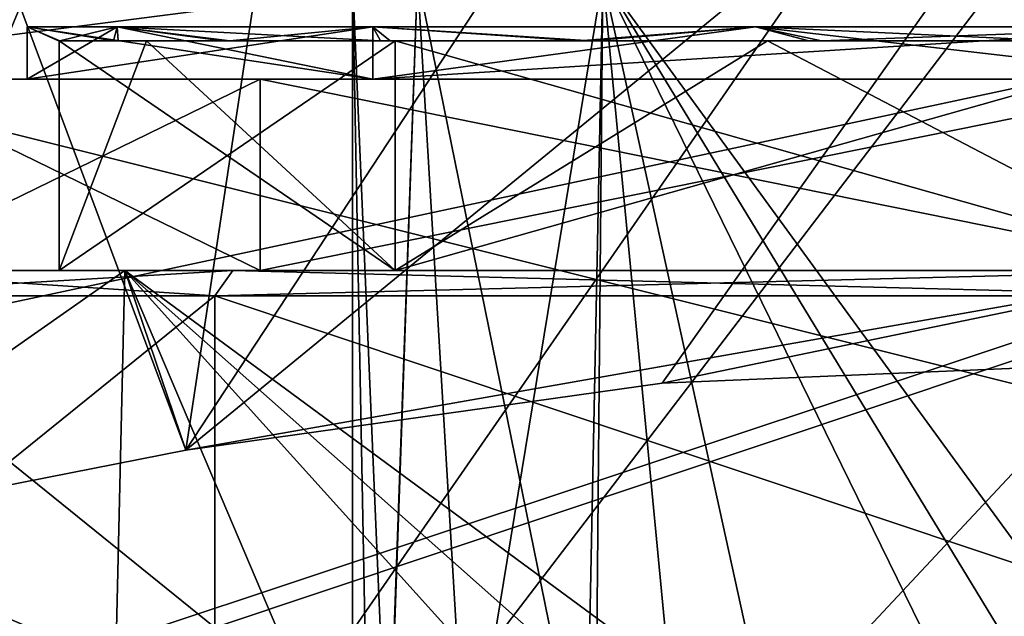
# Model space of a CAD drawing. Header units: millimetres. Extents: x -106 to 198, y -388 to 267.
# Tile 44 of 256: x -9.31 to -1.59, y 17.8 to 22.48. Entities that reach past the tile are written whole.
import ezdxf

# ---------------------------------------------------------------- set-up
doc = ezdxf.new("R2010")
doc.units = ezdxf.units.MM
doc.header["$LTSCALE"] = 52.148148
for name, color, linetype in [('240', 7, 'CONTINUOUS'), ('242', 7, 'CONTINUOUS'), ('248', 7, 'CONTINUOUS'), ('249', 7, 'CONTINUOUS'), ('40', 7, 'CONTINUOUS'), ('42', 7, 'CONTINUOUS'), ('45', 7, 'CONTINUOUS'), ('5520', 7, 'CONTINUOUS'), ('5525', 7, 'CONTINUOUS'), ('5565', 7, 'CONTINUOUS'), ('582', 7, 'CONTINUOUS'), ('591', 7, 'CONTINUOUS'), ('606', 7, 'CONTINUOUS'), ('607', 7, 'CONTINUOUS'), ('614', 7, 'CONTINUOUS'), ('615', 7, 'CONTINUOUS'), ('639', 7, 'CONTINUOUS'), ('9', 7, 'CONTINUOUS')]:
    doc.layers.add(name, color=color, linetype=linetype)

msp = doc.modelspace()

# ---------------------------------------------------------------- linework, layer by layer
at = {"layer": '240', "linetype": 'CONTINUOUS'}
for points in [[(-10.5, 22.0177, 50), (-7.4242, 22.0177, 42.5749), (-9.25, 22.0177, 50), (-10.5, 22.0177, 50)], [(-7.4242, 22.0177, 57.4251), (-10.5, 22.0177, 50), (-9.25, 22.0177, 50), (-7.4242, 22.0177, 57.4251)], [(-9.25, 22.0177, 50), (-7.4242, 22.0177, 42.5749), (-6.5404, 22.0177, 43.4589), (-9.25, 22.0177, 50)], [(-6.5404, 22.0177, 56.5411), (-7.4242, 22.0177, 57.4251), (-9.25, 22.0177, 50), (-6.5404, 22.0177, 56.5411)], [(-7.4242, 22.0177, 42.5749), (0, 22.0177, 39.5), (-6.5404, 22.0177, 43.4589), (-7.4242, 22.0177, 42.5749)], [(0, 22.0177, 60.5), (-7.4242, 22.0177, 57.4251), (0, 22.0177, 59.25), (0, 22.0177, 60.5)], [(0, 22.0177, 59.25), (-7.4242, 22.0177, 57.4251), (-6.5404, 22.0177, 56.5411), (0, 22.0177, 59.25)], [(0, 22.0177, 39.5), (0, 22.0177, 40.75), (-6.5404, 22.0177, 43.4589), (0, 22.0177, 39.5)]]:
    msp.add_3dface(points, dxfattribs=at)
at = {"layer": '242', "linetype": 'CONTINUOUS'}
for points in [[(-12, 20.5177, 50), (-8.485, 20.5177, 41.5144), (-10.8, 20.5177, 50), (-12, 20.5177, 50)], [(-8.485, 20.5177, 58.4856), (-12, 20.5177, 50), (-10.8, 20.5177, 50), (-8.485, 20.5177, 58.4856)], [(-10.8, 20.5177, 50), (-8.485, 20.5177, 41.5144), (-7.6367, 20.5177, 42.3633), (-10.8, 20.5177, 50)], [(-7.6367, 20.5177, 57.6367), (-8.485, 20.5177, 58.4856), (-10.8, 20.5177, 50), (-7.6367, 20.5177, 57.6367)], [(-8.485, 20.5177, 41.5144), (0, 20.5177, 38), (-7.6367, 20.5177, 42.3633), (-8.485, 20.5177, 41.5144)], [(0, 20.5177, 62), (-8.485, 20.5177, 58.4856), (0, 20.5177, 60.8), (0, 20.5177, 62)], [(0, 20.5177, 60.8), (-8.485, 20.5177, 58.4856), (-7.6367, 20.5177, 57.6367), (0, 20.5177, 60.8)], [(0, 20.5177, 38), (0, 20.5177, 39.2), (-7.6367, 20.5177, 42.3633), (0, 20.5177, 38)]]:
    msp.add_3dface(points, dxfattribs=at)
at = {"layer": '248', "linetype": 'CONTINUOUS'}
for points in [[(-7.4242, 22.0177, 42.5749), (-10.5, 22.0177, 50), (-7.4245, 20.5177, 42.5753), (-7.4242, 22.0177, 42.5749)], [(-10.5, 22.0177, 50), (-7.4242, 22.0177, 57.4251), (-10.5, 20.5177, 50), (-10.5, 22.0177, 50)], [(-7.4245, 20.5177, 42.5753), (-10.5, 22.0177, 50), (-10.5, 20.5177, 50), (-7.4245, 20.5177, 42.5753)], [(-10.5, 20.5177, 50), (-7.4242, 22.0177, 57.4251), (-7.4245, 20.5177, 57.4247), (-10.5, 20.5177, 50)], [(0, 20.5177, 39.5), (-7.4242, 22.0177, 42.5749), (-7.4245, 20.5177, 42.5753), (0, 20.5177, 39.5)], [(-7.4242, 22.0177, 57.4251), (0, 22.0177, 60.5), (-7.4245, 20.5177, 57.4247), (-7.4242, 22.0177, 57.4251)], [(0, 22.0177, 60.5), (0, 20.5177, 60.5), (-7.4245, 20.5177, 57.4247), (0, 22.0177, 60.5)], [(0, 22.0177, 39.5), (-7.4242, 22.0177, 42.5749), (0, 20.5177, 39.5), (0, 22.0177, 39.5)]]:
    msp.add_3dface(points, dxfattribs=at)
at = {"layer": '249', "linetype": 'CONTINUOUS'}
for points in [[(-11.6589, 16.9424, 47.1591), (-8.6104, 15.1137, 41.6417), (-12, 20.5177, 50), (-11.6589, 16.9424, 47.1591)], [(-8.6104, 15.1137, 41.6417), (-8.485, 20.5177, 41.5144), (-12, 20.5177, 50), (-8.6104, 15.1137, 41.6417)], [(-11.4707, 18.4241, 53.5247), (-12, 20.5177, 50), (-8.485, 20.5177, 58.4856), (-11.4707, 18.4241, 53.5247)], [(-8.0064, 19.107, 58.9386), (-11.4707, 18.4241, 53.5247), (-8.485, 20.5177, 58.4856), (-8.0064, 19.107, 58.9386)], [(-8.6104, 15.1137, 41.6417), (-5.9873, 14.6425, 39.6004), (-8.485, 20.5177, 41.5144), (-8.6104, 15.1137, 41.6417)], [(-5.9873, 14.6425, 39.6004), (-2.929, 14.3568, 38.3629), (-8.485, 20.5177, 41.5144), (-5.9873, 14.6425, 39.6004)], [(-2.929, 14.3568, 38.3629), (-1.4687, 14.2898, 38.0902), (-8.485, 20.5177, 41.5144), (-2.929, 14.3568, 38.3629)], [(-8.0064, 19.107, 58.9386), (-8.485, 20.5177, 58.4856), (0, 20.5177, 62), (-8.0064, 19.107, 58.9386)], [(-1.4687, 14.2898, 38.0902), (0, 14.2658, 38), (-8.485, 20.5177, 41.5144), (-1.4687, 14.2898, 38.0902)], [(0, 14.2658, 38), (0, 20.5177, 38), (-8.485, 20.5177, 41.5144), (0, 14.2658, 38)], [(-8.0064, 19.107, 58.9386), (0, 20.5177, 62), (-4.2705, 19.6325, 61.2144), (-8.0064, 19.107, 58.9386)], [(0, 20.5177, 62), (0, 19.8138, 62), (-4.2705, 19.6325, 61.2144), (0, 20.5177, 62)]]:
    msp.add_3dface(points, dxfattribs=at)
at = {"layer": '40', "linetype": 'CONTINUOUS'}
for points in [[(-15.2139, 24.4469, 36.5404), (15.2139, 25.5281, 36.5404), (-14.6844, 21.6838, 36.5404), (-15.2139, 24.4469, 36.5404)], [(-14.6844, 21.6838, 36.5404), (15.2139, 25.5281, 36.5404), (-13.2354, 19.44, 36.5404), (-14.6844, 21.6838, 36.5404)], [(-13.2354, 19.44, 36.5404), (15.2139, 25.5281, 36.5404), (-8.795, 17.5281, 36.5404), (-13.2354, 19.44, 36.5404)], [(-8.795, 17.5281, 36.5404), (15.2139, 25.5281, 36.5404), (8.795, 17.5281, 36.5404), (-8.795, 17.5281, 36.5404)]]:
    msp.add_3dface(points, dxfattribs=at)
at = {"layer": '42', "linetype": 'CONTINUOUS'}
msp.add_3dface([(-13.2354, 19.44, 36.5404), (-8.795, 17.5281, 36.5404), (-12.5359, 15, 27.6513), (-13.2354, 19.44, 36.5404)], dxfattribs=at)
at = {"layer": '45', "linetype": 'CONTINUOUS'}
for points in [[(-8.0064, 19.107, 58.9386), (-6.942, 26.144, 89.4189), (-11.488, 28.4275, 94.0593), (-8.0064, 19.107, 58.9386)], [(-11.4707, 18.4241, 53.5247), (-8.0064, 19.107, 58.9386), (-11.488, 28.4275, 94.0593), (-11.4707, 18.4241, 53.5247)]]:
    msp.add_3dface(points, dxfattribs=at)
at = {"layer": '5520', "linetype": 'CONTINUOUS'}
for points in [[(-6.942, 26.144, 89.4189), (-8.0064, 19.107, 58.9386), (-3.6149, 25.794, 87.9028), (-6.942, 26.144, 89.4189)], [(-8.0064, 19.107, 58.9386), (0, 25.6744, 87.3851), (-3.6149, 25.794, 87.9028), (-8.0064, 19.107, 58.9386)], [(-8.0064, 19.107, 58.9386), (-4.2705, 19.6325, 61.2144), (0, 25.6744, 87.3851), (-8.0064, 19.107, 58.9386)], [(-4.2705, 19.6325, 61.2144), (0, 19.8138, 62), (0, 25.6744, 87.3851), (-4.2705, 19.6325, 61.2144)]]:
    msp.add_3dface(points, dxfattribs=at)
at = {"layer": '5525', "linetype": 'CONTINUOUS'}
for points in [[(17, 15, -17), (0, 23.5, -17), (-17, 23.5, -17), (17, 15, -17)], [(-17, 15, -17), (17, 15, -17), (-17, 23.5, -17), (-17, 15, -17)]]:
    msp.add_3dface(points, dxfattribs=at)
at = {"layer": '5565', "linetype": 'CONTINUOUS'}
for points in [[(-6.5404, 22.0177, 56.5411), (-9.25, 22.0177, 50), (-6.5407, 22.4294, 56.5407), (-6.5404, 22.0177, 56.5411)], [(-9.25, 22.0177, 50), (-6.5404, 22.0177, 43.4589), (-9.25, 22.4294, 50), (-9.25, 22.0177, 50)], [(-9.25, 22.0177, 50), (-9.25, 22.4294, 50), (-8.5459, 22.4294, 53.5398), (-9.25, 22.0177, 50)], [(-9.25, 22.0177, 50), (-8.5459, 22.4294, 53.5398), (-6.5407, 22.4294, 56.5407), (-9.25, 22.0177, 50)], [(-6.5404, 22.0177, 43.4589), (-8.5459, 22.4294, 46.4602), (-9.25, 22.4294, 50), (-6.5404, 22.0177, 43.4589)], [(-6.5404, 22.0177, 43.4589), (-6.5407, 22.4294, 43.4593), (-8.5459, 22.4294, 46.4602), (-6.5404, 22.0177, 43.4589)], [(-6.5404, 22.0177, 56.5411), (-6.5407, 22.4294, 56.5407), (-3.5398, 22.4294, 58.5459), (-6.5404, 22.0177, 56.5411)], [(-6.5404, 22.0177, 43.4589), (-3.5398, 22.4294, 41.4541), (-6.5407, 22.4294, 43.4593), (-6.5404, 22.0177, 43.4589)], [(-6.5404, 22.0177, 43.4589), (0, 22.0177, 40.75), (-3.5398, 22.4294, 41.4541), (-6.5404, 22.0177, 43.4589)], [(0, 22.0177, 59.25), (-6.5404, 22.0177, 56.5411), (0, 22.4294, 59.25), (0, 22.0177, 59.25)], [(0, 22.4294, 59.25), (-6.5404, 22.0177, 56.5411), (-3.5398, 22.4294, 58.5459), (0, 22.4294, 59.25)], [(0, 22.0177, 40.75), (0, 22.4294, 40.75), (-3.5398, 22.4294, 41.4541), (0, 22.0177, 40.75)]]:
    msp.add_3dface(points, dxfattribs=at)
at = {"layer": '582', "color": 7, "linetype": 'CONTINUOUS', "true_color": 0xdadfdb}
for points in [[(-9.0061, 22.3177, 50.9538), (-8.5731, 22.3177, 52.9194), (-9.25, 22.4294, 50), (-9.0061, 22.3177, 50.9538)], [(-9.25, 22.4294, 50), (-8.5731, 22.3177, 52.9194), (-8.5459, 22.4294, 53.5398), (-9.25, 22.4294, 50)], [(-8.9944, 22.3177, 48.9409), (-9.0005, 22.3177, 50), (-9.25, 22.4294, 50), (-8.9944, 22.3177, 48.9409)], [(-8.5459, 22.4294, 46.4602), (-8.9944, 22.3177, 48.9409), (-9.25, 22.4294, 50), (-8.5459, 22.4294, 46.4602)], [(-9.0061, 22.3177, 50.9538), (-9.25, 22.4294, 50), (-9.0005, 22.3177, 50), (-9.0061, 22.3177, 50.9538)], [(-8.5383, 22.3177, 46.9804), (-8.9944, 22.3177, 48.9409), (-8.5459, 22.4294, 46.4602), (-8.5383, 22.3177, 46.9804)], [(-8.5731, 22.3177, 52.9194), (-7.7164, 22.3177, 54.741), (-8.5459, 22.4294, 53.5398), (-8.5731, 22.3177, 52.9194)], [(-7.7164, 22.3177, 54.741), (-6.4787, 22.3177, 56.3282), (-8.5459, 22.4294, 53.5398), (-7.7164, 22.3177, 54.741)], [(-8.5459, 22.4294, 53.5398), (-6.4787, 22.3177, 56.3282), (-6.5407, 22.4294, 56.5407), (-8.5459, 22.4294, 53.5398)], [(-7.6605, 22.3177, 45.1691), (-8.5383, 22.3177, 46.9804), (-8.5459, 22.4294, 46.4602), (-7.6605, 22.3177, 45.1691)], [(-6.5407, 22.4294, 43.4593), (-7.6605, 22.3177, 45.1691), (-8.5459, 22.4294, 46.4602), (-6.5407, 22.4294, 43.4593)], [(-6.4041, 22.3177, 43.5963), (-7.6605, 22.3177, 45.1691), (-6.5407, 22.4294, 43.4593), (-6.4041, 22.3177, 43.5963)], [(-6.4787, 22.3177, 56.3282), (-4.9208, 22.3177, 57.603), (-6.5407, 22.4294, 56.5407), (-6.4787, 22.3177, 56.3282)], [(-6.5407, 22.4294, 56.5407), (-4.9208, 22.3177, 57.603), (-3.5398, 22.4294, 58.5459), (-6.5407, 22.4294, 56.5407)], [(-4.8316, 22.3177, 42.34), (-6.4041, 22.3177, 43.5963), (-6.5407, 22.4294, 43.4593), (-4.8316, 22.3177, 42.34)], [(-3.5398, 22.4294, 41.4541), (-4.8316, 22.3177, 42.34), (-6.5407, 22.4294, 43.4593), (-3.5398, 22.4294, 41.4541)], [(-4.9208, 22.3177, 57.603), (-3.1201, 22.3177, 58.5021), (-3.5398, 22.4294, 58.5459), (-4.9208, 22.3177, 57.603)], [(-3.0202, 22.3177, 41.462), (-4.8316, 22.3177, 42.34), (-3.5398, 22.4294, 41.4541), (-3.0202, 22.3177, 41.462)], [(-1.1649, 22.3177, 58.9813), (0, 22.4294, 59.25), (-3.5398, 22.4294, 58.5459), (-1.1649, 22.3177, 58.9813)], [(-3.1201, 22.3177, 58.5021), (-1.1649, 22.3177, 58.9813), (-3.5398, 22.4294, 58.5459), (-3.1201, 22.3177, 58.5021)], [(0, 22.4294, 40.75), (-3.0202, 22.3177, 41.462), (-3.5398, 22.4294, 41.4541), (0, 22.4294, 40.75)], [(-1.0599, 22.3177, 41.0057), (-3.0202, 22.3177, 41.462), (0, 22.4294, 40.75), (-1.0599, 22.3177, 41.0057)]]:
    msp.add_3dface(points, dxfattribs=at)
at = {"layer": '591', "color": 7, "linetype": 'CONTINUOUS', "true_color": 0xdadfdb}
for points in [[(-6.7, 8.3177, 50), (-6.4216, 8.3177, 48.0886), (-6.7, 22.8177, 50), (-6.7, 8.3177, 50)], [(-6.1899, 22.8177, 52.564), (-6.7, 8.3177, 50), (-6.7, 22.8177, 50), (-6.1899, 22.8177, 52.564)], [(-6.7, 8.3177, 50), (-6.1899, 22.8177, 52.564), (-6.4216, 16.3177, 51.9114), (-6.7, 8.3177, 50)], [(-6.7, 22.8177, 50), (-6.4216, 8.3177, 48.0886), (-6.4216, 16.3177, 48.0886), (-6.7, 22.8177, 50)], [(-6.1899, 22.8177, 47.4359), (-6.7, 22.8177, 50), (-6.4216, 16.3177, 48.0886), (-6.1899, 22.8177, 47.4359)], [(-6.4216, 16.3177, 51.9114), (-6.1899, 22.8177, 52.564), (-5.8024, 16.3177, 53.35), (-6.4216, 16.3177, 51.9114)], [(-5.8024, 16.3177, 46.65), (-6.1899, 22.8177, 47.4359), (-6.4216, 16.3177, 48.0886), (-5.8024, 16.3177, 46.65)], [(-6.1899, 22.8177, 52.564), (-4.7376, 22.8177, 54.7376), (-5.8024, 16.3177, 53.35), (-6.1899, 22.8177, 52.564)], [(-4.7376, 22.8177, 45.2624), (-6.1899, 22.8177, 47.4359), (-4.8661, 16.3177, 45.3944), (-4.7376, 22.8177, 45.2624)], [(-4.8661, 16.3177, 45.3944), (-6.1899, 22.8177, 47.4359), (-5.8024, 16.3177, 46.65), (-4.8661, 16.3177, 45.3944)], [(-5.8024, 16.3177, 53.35), (-4.7376, 22.8177, 54.7376), (-4.8661, 16.3177, 54.6056), (-5.8024, 16.3177, 53.35)], [(-3.35, 8.3177, 55.8024), (-4.8661, 8.3177, 54.6056), (-4.7376, 22.8177, 54.7376), (-3.35, 8.3177, 55.8024)], [(-4.7376, 22.8177, 54.7376), (-4.8661, 8.3177, 54.6056), (-4.8661, 16.3177, 54.6056), (-4.7376, 22.8177, 54.7376)], [(-3.35, 8.3177, 44.1976), (-4.7376, 22.8177, 45.2624), (-4.8661, 16.3177, 45.3944), (-3.35, 8.3177, 44.1976)], [(0, 22.8177, 56.7), (-3.35, 8.3177, 55.8024), (-4.7376, 22.8177, 54.7376), (0, 22.8177, 56.7)], [(-3.35, 8.3177, 44.1976), (-1.5555, 8.3177, 43.4831), (-4.7376, 22.8177, 45.2624), (-3.35, 8.3177, 44.1976)], [(-4.7376, 22.8177, 45.2624), (-1.5555, 8.3177, 43.4831), (-1.5555, 16.3177, 43.4831), (-4.7376, 22.8177, 45.2624)], [(0, 22.8177, 43.3), (-4.7376, 22.8177, 45.2624), (0, 16.3177, 43.3), (0, 22.8177, 43.3)], [(0, 16.3177, 43.3), (-4.7376, 22.8177, 45.2624), (-0.7831, 16.3177, 43.3459), (0, 16.3177, 43.3)], [(-0.7831, 16.3177, 43.3459), (-4.7376, 22.8177, 45.2624), (-1.5555, 16.3177, 43.4831), (-0.7831, 16.3177, 43.3459)], [(-3.35, 8.3177, 55.8024), (0, 22.8177, 56.7), (-1.5555, 16.3177, 56.5169), (-3.35, 8.3177, 55.8024)]]:
    msp.add_3dface(points, dxfattribs=at)
at = {"layer": '606', "color": 7, "linetype": 'CONTINUOUS', "true_color": 0xdadfdb}
for points in [[(-7.4245, 20.5177, 42.5753), (-10.5, 20.5177, 50), (-6.3639, 20.5177, 43.636), (-7.4245, 20.5177, 42.5753)], [(-10.5, 20.5177, 50), (-7.4245, 20.5177, 57.4247), (-9, 20.5177, 50), (-10.5, 20.5177, 50)], [(-6.3639, 20.5177, 43.636), (-10.5, 20.5177, 50), (-9, 20.5177, 50), (-6.3639, 20.5177, 43.636)], [(-9, 20.5177, 50), (-7.4245, 20.5177, 57.4247), (-6.3639, 20.5177, 56.364), (-9, 20.5177, 50)], [(0, 20.5177, 39.5), (-7.4245, 20.5177, 42.5753), (-6.3639, 20.5177, 43.636), (0, 20.5177, 39.5)], [(-7.4245, 20.5177, 57.4247), (0, 20.5177, 60.5), (-6.3639, 20.5177, 56.364), (-7.4245, 20.5177, 57.4247)], [(0, 20.5177, 41), (0, 20.5177, 39.5), (-6.3639, 20.5177, 43.636), (0, 20.5177, 41)], [(0, 20.5177, 60.5), (0, 20.5177, 59), (-6.3639, 20.5177, 56.364), (0, 20.5177, 60.5)]]:
    msp.add_3dface(points, dxfattribs=at)
at = {"layer": '607', "color": 7, "linetype": 'CONTINUOUS', "true_color": 0xdadfdb}
for points in [[(-8.5731, 22.3177, 52.9194), (-9.0061, 22.3177, 50.9538), (-8.3149, 22.3177, 53.4442), (-8.5731, 22.3177, 52.9194)], [(-9.0061, 22.3177, 50.9538), (-9.0005, 22.3177, 50), (-9, 22.3177, 50), (-9.0061, 22.3177, 50.9538)], [(-8.3149, 22.3177, 53.4442), (-9.0061, 22.3177, 50.9538), (-9, 22.3177, 50), (-8.3149, 22.3177, 53.4442)], [(-8.9944, 22.3177, 48.9409), (-9, 22.3177, 50), (-9.0005, 22.3177, 50), (-8.9944, 22.3177, 48.9409)], [(-8.9944, 22.3177, 48.9409), (-8.5383, 22.3177, 46.9804), (-9, 22.3177, 50), (-8.9944, 22.3177, 48.9409)], [(-9, 22.3177, 50), (-8.5383, 22.3177, 46.9804), (-8.3149, 22.3177, 46.5558), (-9, 22.3177, 50)], [(-7.7164, 22.3177, 54.741), (-8.5731, 22.3177, 52.9194), (-8.3149, 22.3177, 53.4442), (-7.7164, 22.3177, 54.741)], [(-8.5383, 22.3177, 46.9804), (-7.6605, 22.3177, 45.1691), (-8.3149, 22.3177, 46.5558), (-8.5383, 22.3177, 46.9804)], [(-6.3639, 22.3177, 56.364), (-7.7164, 22.3177, 54.741), (-8.3149, 22.3177, 53.4442), (-6.3639, 22.3177, 56.364)], [(-7.6605, 22.3177, 45.1691), (-6.4041, 22.3177, 43.5963), (-8.3149, 22.3177, 46.5558), (-7.6605, 22.3177, 45.1691)], [(-8.3149, 22.3177, 46.5558), (-6.4041, 22.3177, 43.5963), (-6.3639, 22.3177, 43.636), (-8.3149, 22.3177, 46.5558)], [(-6.4787, 22.3177, 56.3282), (-7.7164, 22.3177, 54.741), (-6.3639, 22.3177, 56.364), (-6.4787, 22.3177, 56.3282)], [(-4.9208, 22.3177, 57.603), (-6.4787, 22.3177, 56.3282), (-6.3639, 22.3177, 56.364), (-4.9208, 22.3177, 57.603)], [(-6.4041, 22.3177, 43.5963), (-4.8316, 22.3177, 42.34), (-6.3639, 22.3177, 43.636), (-6.4041, 22.3177, 43.5963)], [(-3.4442, 22.3177, 58.3149), (-4.9208, 22.3177, 57.603), (-6.3639, 22.3177, 56.364), (-3.4442, 22.3177, 58.3149)], [(-6.3639, 22.3177, 43.636), (-4.8316, 22.3177, 42.34), (-3.4441, 22.3177, 41.6851), (-6.3639, 22.3177, 43.636)], [(-3.1201, 22.3177, 58.5021), (-4.9208, 22.3177, 57.603), (-3.4442, 22.3177, 58.3149), (-3.1201, 22.3177, 58.5021)], [(-4.8316, 22.3177, 42.34), (-3.0202, 22.3177, 41.462), (-3.4441, 22.3177, 41.6851), (-4.8316, 22.3177, 42.34)], [(0, 22.3177, 59), (-3.1201, 22.3177, 58.5021), (-3.4442, 22.3177, 58.3149), (0, 22.3177, 59)], [(-3.0202, 22.3177, 41.462), (-1.0599, 22.3177, 41.0057), (-3.4441, 22.3177, 41.6851), (-3.0202, 22.3177, 41.462)], [(-1.0599, 22.3177, 41.0057), (0, 22.3177, 41), (-3.4441, 22.3177, 41.6851), (-1.0599, 22.3177, 41.0057)], [(-1.1649, 22.3177, 58.9813), (-3.1201, 22.3177, 58.5021), (0, 22.3177, 59), (-1.1649, 22.3177, 58.9813)]]:
    msp.add_3dface(points, dxfattribs=at)
at = {"layer": '614', "color": 7, "linetype": 'CONTINUOUS', "true_color": 0xdadfdb}
for points in [[(-11, 20.3177, 50), (-7.7782, 20.3177, 42.2218), (-11, 17.7177, 50), (-11, 20.3177, 50)], [(-11, 17.7177, 50), (-7.7782, 20.3177, 42.2218), (-7.7782, 17.7177, 42.2218), (-11, 17.7177, 50)], [(-7.7782, 20.3177, 57.7782), (-11, 20.3177, 50), (-7.7782, 17.7177, 57.7782), (-7.7782, 20.3177, 57.7782)], [(-7.7782, 17.7177, 57.7782), (-11, 20.3177, 50), (-11, 17.7177, 50), (-7.7782, 17.7177, 57.7782)], [(0, 20.3177, 39), (0, 17.7177, 39), (-7.7782, 17.7177, 42.2218), (0, 20.3177, 39)], [(-7.7782, 20.3177, 42.2218), (0, 20.3177, 39), (-7.7782, 17.7177, 42.2218), (-7.7782, 20.3177, 42.2218)], [(0, 17.7177, 61), (0, 20.3177, 61), (-7.7782, 20.3177, 57.7782), (0, 17.7177, 61)], [(0, 17.7177, 61), (-7.7782, 20.3177, 57.7782), (-7.7782, 17.7177, 57.7782), (0, 17.7177, 61)]]:
    msp.add_3dface(points, dxfattribs=at)
at = {"layer": '615', "color": 7, "linetype": 'CONTINUOUS', "true_color": 0xdadfdb}
for points in [[(-6.3639, 20.5177, 43.636), (-9, 20.5177, 50), (-6.3639, 22.3177, 43.636), (-6.3639, 20.5177, 43.636)], [(-9, 20.5177, 50), (-6.3639, 20.5177, 56.364), (-9, 22.3177, 50), (-9, 20.5177, 50)], [(-9, 20.5177, 50), (-9, 22.3177, 50), (-8.3149, 22.3177, 46.5558), (-9, 20.5177, 50)], [(-9, 20.5177, 50), (-8.3149, 22.3177, 46.5558), (-6.3639, 22.3177, 43.636), (-9, 20.5177, 50)], [(-6.3639, 20.5177, 56.364), (-8.3149, 22.3177, 53.4442), (-9, 22.3177, 50), (-6.3639, 20.5177, 56.364)], [(-6.3639, 20.5177, 56.364), (-6.3639, 22.3177, 56.364), (-8.3149, 22.3177, 53.4442), (-6.3639, 20.5177, 56.364)], [(0, 22.3177, 41), (0, 20.5177, 41), (-6.3639, 20.5177, 43.636), (0, 22.3177, 41)], [(0, 22.3177, 41), (-6.3639, 20.5177, 43.636), (-3.4441, 22.3177, 41.6851), (0, 22.3177, 41)], [(-6.3639, 20.5177, 56.364), (0, 20.5177, 59), (-6.3639, 22.3177, 56.364), (-6.3639, 20.5177, 56.364)], [(0, 20.5177, 59), (-3.4442, 22.3177, 58.3149), (-6.3639, 22.3177, 56.364), (0, 20.5177, 59)], [(-6.3639, 20.5177, 43.636), (-6.3639, 22.3177, 43.636), (-3.4441, 22.3177, 41.6851), (-6.3639, 20.5177, 43.636)], [(0, 20.5177, 59), (0, 22.3177, 59), (-3.4442, 22.3177, 58.3149), (0, 20.5177, 59)]]:
    msp.add_3dface(points, dxfattribs=at)
at = {"layer": '639', "color": 7, "linetype": 'CONTINUOUS', "true_color": 0xdadfdb}
for points in [[(-10.8, 20.5177, 50), (-7.6367, 20.5177, 42.3633), (-11, 20.3177, 50), (-10.8, 20.5177, 50)], [(-10.8, 20.5177, 50), (-11, 20.3177, 50), (-7.7782, 20.3177, 57.7782), (-10.8, 20.5177, 50)], [(-7.6367, 20.5177, 42.3633), (-7.7782, 20.3177, 42.2218), (-11, 20.3177, 50), (-7.6367, 20.5177, 42.3633)], [(-7.6367, 20.5177, 57.6367), (-10.8, 20.5177, 50), (-7.7782, 20.3177, 57.7782), (-7.6367, 20.5177, 57.6367)], [(-7.6367, 20.5177, 42.3633), (0, 20.5177, 39.2), (-7.7782, 20.3177, 42.2218), (-7.6367, 20.5177, 42.3633)], [(0, 20.5177, 39.2), (0, 20.3177, 39), (-7.7782, 20.3177, 42.2218), (0, 20.5177, 39.2)], [(0, 20.3177, 61), (-7.6367, 20.5177, 57.6367), (-7.7782, 20.3177, 57.7782), (0, 20.3177, 61)], [(0, 20.5177, 60.8), (-7.6367, 20.5177, 57.6367), (0, 20.3177, 61), (0, 20.5177, 60.8)]]:
    msp.add_3dface(points, dxfattribs=at)
at = {"layer": '9', "linetype": 'CONTINUOUS'}
for points in [[(-18.2717, 1, -20.5), (-0.0005, 45, -20.5), (8.2059, 39.1953, -20.5), (-18.2717, 1, -20.5)], [(-0.0005, 45, -20.5), (-18.2717, 1, -20.5), (-8.1685, 39.2187, -20.5), (-0.0005, 45, -20.5)], [(-8.1685, 39.2187, -20.5), (-18.2717, 1, -20.5), (-10.0525, 38.0937, -20.5), (-8.1685, 39.2187, -20.5)], [(10.0493, 38.0956, -20.5), (-18.2717, 1, -20.5), (8.2059, 39.1953, -20.5), (10.0493, 38.0956, -20.5)], [(14.3874, 35.9597, -20.5), (-18.2717, 1, -20.5), (10.0493, 38.0956, -20.5), (14.3874, 35.9597, -20.5)], [(18.2717, 1, -20.5), (-18.2717, 1, -20.5), (14.3874, 35.9597, -20.5), (18.2717, 1, -20.5)]]:
    msp.add_3dface(points, dxfattribs=at)

doc.saveas('drawing.dxf')
